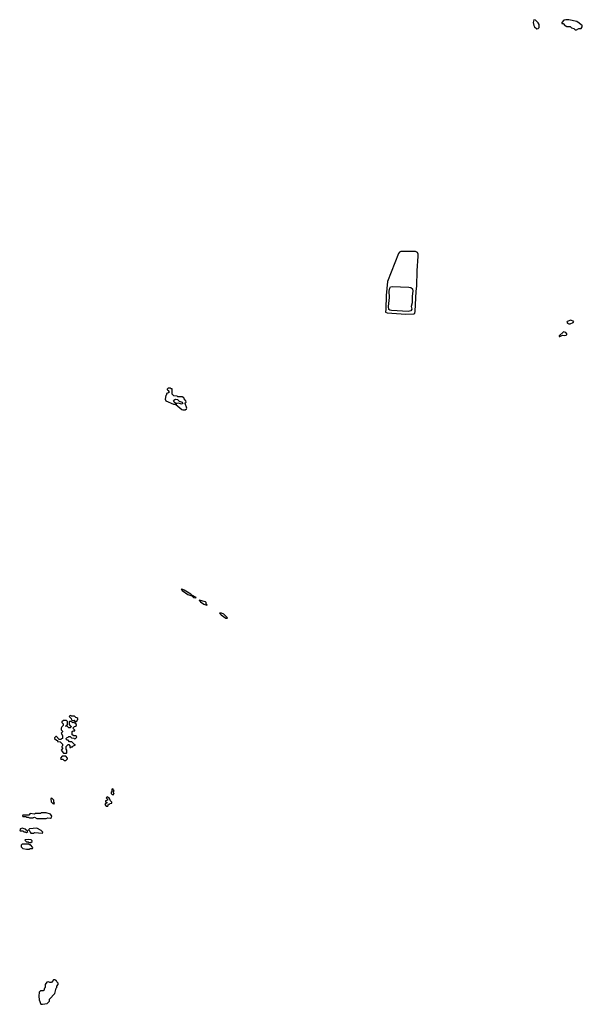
# Model space of a CAD drawing. Extents: x 2640764 to 2777785, y 718840 to 815082.
# Tile 148 of 148: x 2755480 to 2763222, y 785273 to 798832. Entities that reach past the tile are written whole.
import ezdxf

# ---------------------------------------------------------------- set-up
doc = ezdxf.new("R2010")
doc.units = 0

msp = doc.modelspace()

# ---------------------------------------------------------------- linework, layer by layer
at = {"layer": '0CON10XD'}
for points in [[(2762595, 798708), (2762615, 798710), (2762630, 798725), (2762630, 798765), (2762615, 798790), (2762580, 798825), (2762555, 798830), (2762548, 798795), (2762554, 798754), (2762563, 798733), (2762595, 798708)], [(2763145, 798692), (2763175, 798710), (2763205, 798710), (2763222, 798735), (2763220, 798755), (2763205, 798760), (2763180, 798785), (2763146, 798806), (2763035, 798832), (2762995, 798832), (2762970, 798825), (2762940, 798795), (2762942, 798782), (2762958, 798778), (2762985, 798750), (2762995, 798750), (2763005, 798740), (2763057, 798737), (2763075, 798720), (2763105, 798710), (2763123, 798693), (2763145, 798692)], [(2760795, 794777), (2760905, 794780), (2760917, 794793), (2760921, 794815), (2760936, 795095), (2760946, 795165), (2760950, 795375), (2760963, 795577), (2760962, 795605), (2760955, 795625), (2760925, 795640), (2760725, 795638), (2760705, 795630), (2760693, 795615), (2760542, 795225), (2760524, 795036), (2760518, 794845), (2760515, 794805), (2760535, 794796), (2760795, 794777)], [(2760825, 794814), (2760596, 794826), (2760575, 794831), (2760562, 794842), (2760555, 794885), (2760568, 795005), (2760563, 795095), (2760572, 795135), (2760585, 795152), (2760608, 795158), (2760835, 795150), (2760865, 795144), (2760885, 795128), (2760889, 795095), (2760881, 795025), (2760883, 794935), (2760869, 794885), (2760875, 794845), (2760862, 794825), (2760825, 794814)], [(2763035, 794643), (2763055, 794644), (2763096, 794664), (2763108, 794678), (2763065, 794696), (2763015, 794676), (2763011, 794665), (2763020, 794655), (2763035, 794643)], [(2762905, 794468), (2762915, 794472), (2762952, 794488), (2762975, 794483), (2763002, 794488), (2763010, 794495), (2763010, 794505), (2762994, 794524), (2762965, 794533), (2762905, 794480), (2762905, 794468)], [(2757725, 793458), (2757755, 793460), (2757775, 793472), (2757782, 793485), (2757757, 793545), (2757758, 793555), (2757770, 793565), (2757768, 793585), (2757745, 793610), (2757740, 793625), (2757715, 793640), (2757655, 793640), (2757645, 793650), (2757603, 793653), (2757580, 793675), (2757578, 793748), (2757565, 793750), (2757555, 793760), (2757522, 793758), (2757510, 793745), (2757510, 793735), (2757528, 793728), (2757530, 793715), (2757540, 793705), (2757528, 793692), (2757500, 793685), (2757500, 793665), (2757490, 793655), (2757482, 793605), (2757492, 793585), (2757595, 793538), (2757615, 793538), (2757630, 793540), (2757630, 793545), (2757604, 793564), (2757596, 793585), (2757600, 793595), (2757626, 793606), (2757651, 793601), (2757675, 793580), (2757716, 793566), (2757723, 793545), (2757705, 793536), (2757665, 793552), (2757640, 793545), (2757630, 793535), (2757710, 793465), (2757725, 793458)], [(2757905, 790870), (2757910, 790875), (2757848, 790908), (2757835, 790922), (2757745, 790978), (2757725, 790987), (2757702, 790988), (2757715, 790972), (2757795, 790918), (2757848, 790898), (2757870, 790875), (2757905, 790870)], [(2758055, 790770), (2758060, 790775), (2758048, 790788), (2758048, 790805), (2758036, 790816), (2757952, 790838), (2757968, 790815), (2758015, 790783), (2758055, 790770)], [(2758335, 790590), (2758340, 790595), (2758288, 790645), (2758255, 790660), (2758230, 790660), (2758253, 790635), (2758315, 790592), (2758335, 790590)], [(2756125, 788730), (2756130, 788735), (2756130, 788775), (2756120, 788785), (2756120, 788825), (2756132, 788838), (2756145, 788850), (2756155, 788850), (2756170, 788835), (2756172, 788812), (2756185, 788810), (2756192, 788818), (2756205, 788820), (2756212, 788828), (2756250, 788845), (2756232, 788852), (2756198, 788888), (2756165, 788890), (2756145, 788910), (2756135, 788910), (2756120, 788925), (2756120, 788935), (2756132, 788948), (2756145, 788950), (2756155, 788960), (2756175, 788960), (2756192, 788942), (2756225, 788940), (2756235, 788930), (2756248, 788932), (2756268, 788952), (2756255, 788970), (2756225, 788970), (2756200, 788985), (2756202, 789028), (2756215, 789040), (2756240, 789040), (2756238, 789048), (2756210, 789075), (2756232, 789098), (2756248, 789102), (2756260, 789115), (2756260, 789125), (2756242, 789142), (2756240, 789160), (2756225, 789160), (2756215, 789150), (2756185, 789170), (2756165, 789170), (2756160, 789165), (2756160, 789125), (2756175, 789110), (2756185, 789110), (2756190, 789095), (2756175, 789080), (2756155, 789080), (2756138, 789098), (2756110, 789105), (2756128, 789112), (2756140, 789125), (2756138, 789168), (2756125, 789180), (2756085, 789180), (2756060, 789165), (2756062, 789152), (2756080, 789135), (2756080, 789115), (2756060, 789095), (2756050, 789075), (2756050, 789055), (2756070, 789035), (2756070, 789025), (2756052, 789005), (2756070, 788975), (2756068, 788932), (2756055, 788930), (2756045, 788920), (2756025, 788920), (2755985, 788960), (2755975, 788960), (2755960, 788945), (2755960, 788935), (2755985, 788910), (2755998, 788908), (2756002, 788892), (2756035, 788890), (2756068, 788858), (2756070, 788835), (2756060, 788825), (2756060, 788815), (2756070, 788805), (2756070, 788795), (2756050, 788775), (2756082, 788732), (2756125, 788730)], [(2756245, 789160), (2756270, 789175), (2756270, 789185), (2756280, 789195), (2756278, 789208), (2756268, 789218), (2756252, 789222), (2756235, 789240), (2756195, 789240), (2756185, 789250), (2756172, 789248), (2756160, 789235), (2756188, 789208), (2756192, 789192), (2756205, 789180), (2756228, 789188), (2756240, 789175), (2756240, 789160), (2756245, 789160)], [(2756115, 788630), (2756140, 788655), (2756140, 788665), (2756115, 788690), (2756065, 788690), (2756040, 788665), (2756045, 788650), (2756075, 788650), (2756092, 788632), (2756115, 788630)], [(2756765, 788160), (2756780, 788175), (2756770, 788185), (2756770, 788205), (2756780, 788215), (2756770, 788225), (2756768, 788238), (2756755, 788240), (2756750, 788235), (2756750, 788205), (2756740, 788195), (2756740, 788175), (2756752, 788162), (2756765, 788160)], [(2755955, 788030), (2755960, 788045), (2755950, 788055), (2755950, 788085), (2755928, 788108), (2755915, 788110), (2755910, 788105), (2755913, 788063), (2755935, 788040), (2755945, 788040), (2755955, 788030)], [(2756695, 788000), (2756702, 788028), (2756715, 788030), (2756725, 788040), (2756748, 788042), (2756750, 788055), (2756730, 788075), (2756718, 788108), (2756685, 788130), (2756670, 788115), (2756688, 788098), (2756690, 788085), (2756660, 788075), (2756662, 788062), (2756678, 788058), (2756680, 788045), (2756662, 788038), (2756650, 788025), (2756672, 788002), (2756695, 788000)], [(2755715, 787830), (2755845, 787832), (2755865, 787840), (2755905, 787838), (2755918, 787845), (2755920, 787865), (2755905, 787890), (2755842, 787912), (2755775, 787910), (2755765, 787900), (2755695, 787900), (2755685, 787890), (2755625, 787900), (2755605, 787880), (2755525, 787880), (2755520, 787875), (2755525, 787860), (2755565, 787860), (2755575, 787850), (2755595, 787850), (2755615, 787840), (2755665, 787840), (2755672, 787848), (2755685, 787850), (2755715, 787830)], [(2755575, 787640), (2755590, 787655), (2755557, 787687), (2755515, 787698), (2755492, 787688), (2755480, 787675), (2755485, 787660), (2755525, 787660), (2755535, 787650), (2755555, 787650), (2755562, 787642), (2755575, 787640)], [(2755675, 787630), (2755685, 787638), (2755795, 787632), (2755800, 787645), (2755776, 787666), (2755715, 787698), (2755615, 787690), (2755600, 787675), (2755618, 787658), (2755622, 787642), (2755635, 787630), (2755675, 787630)], [(2755635, 787500), (2755650, 787515), (2755650, 787525), (2755637, 787537), (2755595, 787542), (2755555, 787540), (2755550, 787535), (2755575, 787510), (2755595, 787510), (2755605, 787500), (2755635, 787500)], [(2755575, 787410), (2755615, 787412), (2755625, 787420), (2755655, 787420), (2755660, 787435), (2755628, 787468), (2755615, 787470), (2755605, 787480), (2755515, 787478), (2755500, 787465), (2755502, 787442), (2755525, 787420), (2755575, 787410)], [(2755795, 785273), (2755860, 785285), (2755890, 785315), (2755890, 785345), (2755965, 785420), (2755982, 785495), (2755990, 785505), (2755990, 785525), (2756010, 785545), (2756010, 785565), (2755992, 785582), (2755988, 785598), (2755975, 785600), (2755965, 785610), (2755945, 785610), (2755918, 785572), (2755894, 785574), (2755875, 785582), (2755855, 785578), (2755832, 785545), (2755830, 785505), (2755820, 785495), (2755810, 785465), (2755805, 785460), (2755765, 785460), (2755749, 785441), (2755742, 785385), (2755750, 785335), (2755770, 785275), (2755795, 785273)]]:
    msp.add_lwpolyline(points, dxfattribs=at)

doc.saveas('drawing.dxf')
